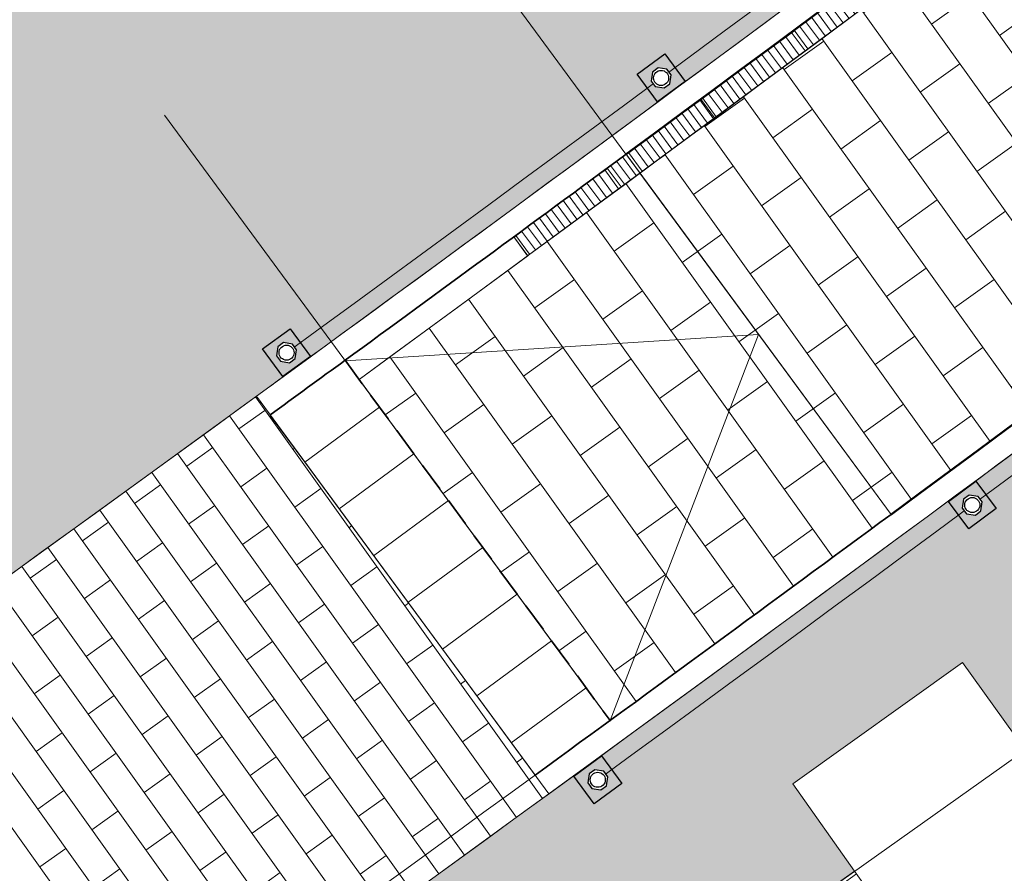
# Model space of a CAD drawing. Header units: metres. Extents: x 196674 to 197628, y 355499 to 356232.
# Tile 186 of 209: x 196774.99 to 196783.47, y 356129.02 to 356136.37. Entities that reach past the tile are written whole.
import ezdxf

# ---------------------------------------------------------------- set-up
doc = ezdxf.new("R2010")
doc.units = ezdxf.units.M
doc.set_wipeout_variables(frame=1)
doc.linetypes.add('DASHED2', pattern=[0.375, 0.25, -0.125])
doc.layers.get('0').update_dxf_attribs({"lineweight": 25})
for name, color, linetype, lineweight in [('N-WE-IE-MEUBILAIR_WEGMEUBILAIR_PAAL-S-50', 7, 'Continuous', 25), ('N-WE-VH-KANTOPSLUITING_ACHTERKANTBAND-G', 50, 'Continuous', 18), ('N-WE-VH-KANTOPSLUITING_ELEMENT_INRIT-G', 210, 'Continuous', 18), ('N-WE-VH-KANTOPSLUITING_ELEMENT_INRIT_VOORKANT_BLOKKEN-G', 210, 'DASHED2', 35), ('N-WE-VH-MATERIAALGRENS-G', 7, 'Continuous', 13), ('N-WE-VH-OPENVERHARDING_BETONSTRAATSTEEN_ZWART_WEISGRAU-SCHWARZ_230x160x100_MOLENSTRAAT-A', 252, 'Continuous', 0)]:
    doc.layers.add(name, color=color, linetype=linetype, lineweight=lineweight)
for name, color, linetype, lineweight, true_color in [('N-WE-KL-WATER-S-200', 7, 'Continuous', 25, 0x1e0ae6), ('N-WE-RI-GWA_GOOT_LIJNGOOT-S', 7, 'Continuous', 5, 0xff8000), ('N-WE-VH-KANTOPSLUITING_OPSLUITBAND_200X250-G', 7, 'Continuous', 50, 0x0029a5), ('N-WE-VH-KANTOPSLUITING_TROTTOIRBAND_180X200-G', 6, 'Continuous', 35, 0xff00ff), ('N-WE-VH-OPENVERHARDING_STRAATBAKSTEEN_DF_HALFSTEENS_ROOD-A', 7, 'Continuous', 0, 0x8e230b)]:
    doc.layers.add(name, color=color, linetype=linetype, lineweight=lineweight, true_color=true_color)
doc.layers.add('N-WE-VH-HULPLIJN-G', color=40, linetype='Continuous', lineweight=5, plot=False)
doc.layers.add('X-XX-AL-HULPLIJN-G', color=234, linetype='Continuous', lineweight=18, plot=False)
pattern_1 = [(215.57, (196789.0177439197, 356133.8977733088), (-0.4326770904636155, -0.8183950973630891), [0.276, -0.276]), (305.57, (196789.0177439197, 356133.8977733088), (0.2244999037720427, 0.1605484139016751), [])]

# ---------------------------------------------------------------- blocks, each defined once
blk = doc.blocks.new('Betonpaal')
blk.add_wipeout([(-0.029999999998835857, 0.0850000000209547), (0.029999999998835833, 0.0850000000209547), (0.0849999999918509, 0.03000000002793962), (0.0849999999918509, -0.029999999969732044), (0.029999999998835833, -0.08500000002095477), (-0.029999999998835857, -0.08500000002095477), (-0.08499999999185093, -0.029999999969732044), (-0.08499999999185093, 0.03000000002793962)])
at = {"flags": 128}
for points in [[(-0.1475000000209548, 0.1475000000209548), (0.1474999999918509, 0.1475000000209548), (0.1474999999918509, -0.1474999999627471), (-0.1475000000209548, -0.1474999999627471)], [(0.02999999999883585, 0.08500000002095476), (-0.02999999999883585, 0.08500000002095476), (-0.08499999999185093, 0.03000000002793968), (-0.08499999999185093, -0.02999999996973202), (-0.02999999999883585, -0.08500000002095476), (0.02999999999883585, -0.08500000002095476), (0.08499999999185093, -0.02999999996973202), (0.08499999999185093, 0.03000000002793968)]]:
    blk.add_lwpolyline(points, close=True, dxfattribs=at)
blk.add_circle((0, 0), 0.065)
blk = doc.blocks.new('*U89')
at = {"layer": 'N-WE-IE-MEUBILAIR_WEGMEUBILAIR_PAAL-S-50', "rotation": 0.007495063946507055}
blk.add_blockref('Betonpaal', (0, 0), dxfattribs=at)
blk = doc.blocks.new('*U90')
at = {"color": 0, "linetype": 'ByBlock', "lineweight": -2, "transparency": 16777216}
for p, rotation in [((196780.5112676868, 356135.8708574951), 36.41771495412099), ((196777.2856373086, 356133.5054262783), 36.08924296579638)]:
    blk.add_blockref('*U89', p, dxfattribs=dict(at, rotation=rotation))
blk = doc.blocks.new('*U93')
at = {"layer": 'N-WE-IE-MEUBILAIR_WEGMEUBILAIR_PAAL-S-50', "rotation": 0.00731569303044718}
blk.add_blockref('Betonpaal', (0, 0), dxfattribs=at)
blk = doc.blocks.new('*U94')
at = {"color": 0, "linetype": 'ByBlock', "lineweight": -2, "transparency": 16777216}
for p, rotation in [((196783.1914648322, 356132.193940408), 36.41558680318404), ((196779.9657904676, 356129.8285690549), 36.08924296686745)]:
    blk.add_blockref('*U93', p, dxfattribs=dict(at, rotation=rotation))
blk = doc.blocks.new('*U150')
at = {"layer": 'N-WE-VH-KANTOPSLUITING_ELEMENT_INRIT-G', "flags": 128}
blk.add_lwpolyline([(0, -0.7999999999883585), (0.5, -0.7999999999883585), (0.5, 0), (0, 0)], dxfattribs=at)
at = {"layer": 'N-WE-VH-KANTOPSLUITING_ELEMENT_INRIT-G', "ltscale": 0.2, "flags": 128}
for points in [[(1, 0), (1, -0.7999999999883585)], [(1.5, 0), (1.5, -0.7999999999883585)], [(2, 0), (2, -0.7999999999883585)], [(2.5, 0), (2.5, -0.7999999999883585)], [(3, 0), (3, -0.7999999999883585)], [(3.5, 0), (3.5, -0.7999999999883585)], [(0.5, -0.7999999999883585), (3.850075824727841, -0.7999999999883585)]]:
    blk.add_lwpolyline(points, dxfattribs=at)
at = {"layer": 'N-WE-VH-KANTOPSLUITING_ELEMENT_INRIT_VOORKANT_BLOKKEN-G', "flags": 128}
blk.add_lwpolyline([(0, 0), (3.850075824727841, 0)], dxfattribs=at)
blk = doc.blocks.new('Lijngoot 1000')
blk.add_wipeout([(0, 6.661338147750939e-16), (1.0000000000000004, 5.820810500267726e-11), (1.000000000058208, -0.1999999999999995), (5.820771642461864e-11, -0.1999999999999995)])
h = blk.add_hatch()
h.set_pattern_fill('ANSI31', color=256, scale=0.02, angle=45)
h.set_pattern_definition([(90, (2.91038304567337e-11, -0.1000000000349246), (-0.0635, 0), [])])
h.paths.add_polyline_path([(0, 0), (1, 5.820766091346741e-11), (1.000000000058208, -0.2), (5.820777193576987e-11, -0.2)])
at = {"flags": 128}
blk.add_lwpolyline([(0, 0), (1, 5.820766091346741e-11), (1.000000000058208, -0.2), (5.820777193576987e-11, -0.2)], close=True, dxfattribs=at)
blk = doc.blocks.new('*U166')
at = {"layer": 'N-WE-RI-GWA_GOOT_LIJNGOOT-S', "rotation": 0.03548835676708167}
blk.add_blockref('Lijngoot 1000', (0, 0), dxfattribs=at)
blk = doc.blocks.new('*U167')
at = {"layer": 'N-WE-KL-WATER-S-200', "color": 0, "linetype": 'ByBlock', "lineweight": -2, "transparency": 16777216, "rotation": 36.3493316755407}
blk.add_blockref('*U166', (196780.048302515, 356135.094987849), dxfattribs=at)
at = {"layer": 'N-WE-KL-WATER-S-200', "color": 0, "linetype": 'ByBlock', "lineweight": -2, "transparency": 16777216, "rotation": 36.43140850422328}
blk.add_blockref('*U166', (196780.8532959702, 356135.6882713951), dxfattribs=at)
at = {"layer": 'N-WE-KL-WATER-S-200', "color": 0, "linetype": 'ByBlock', "lineweight": -2, "transparency": 16777216, "rotation": 36.51348532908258}
blk.add_blockref('*U166', (196781.6574387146, 356136.2827074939), dxfattribs=at)

msp = doc.modelspace()

# ---------------------------------------------------------------- hatches: boundary and pattern name
at = {"layer": 'N-WE-VH-OPENVERHARDING_BETONSTRAATSTEEN_ZWART_WEISGRAU-SCHWARZ_230x160x100_MOLENSTRAAT-A'}
h = msp.add_hatch(dxfattribs=at)
h.set_pattern_fill('AVH-BSS_KEIFORMAAT_HALFST', color=256, scale=4, angle=215.57, pattern_type=2)
h.set_pattern_definition([(215.57, (196793.0956163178, 356392.0304392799), (-0.09731748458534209, -0.5859430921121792), [0.42, -0.42]), (305.57, (196793.0956163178, 356392.0304392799), (0.3416302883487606, 0.2443128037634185), [])])
edge = h.paths.add_edge_path()
edge.add_line((196812.9287444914, 356153.545989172), (196816.8662164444, 356155.6179241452))
edge.add_arc((196820.5915921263, 356148.5382838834), 7.999983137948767, 105.5681667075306, 117.7537823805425, ccw=False)
edge.add_line((196818.444519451, 356156.2447622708), (196816.992735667, 356159.6733941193))
edge.add_line((196816.992735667, 356159.6733941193), (196816.8675227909, 356159.9691054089))
edge.add_line((196816.8675227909, 356159.9691054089), (196816.3973854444, 356159.7213427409))
edge.add_line((196816.3973854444, 356159.7213427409), (196816.4901873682, 356159.5452482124))
edge.add_line((196816.4901873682, 356159.5452482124), (196811.3552134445, 356156.848272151))
edge.add_arc((196858.477441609, 356066.9977437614), 101.4574878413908, 117.6748227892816, 128.0100181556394)
edge.add_arc((196356.6812788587, 356709.8712389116), 714.0704131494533, 306.1498087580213, 307.968754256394, ccw=False)
edge.add_line((196777.9103743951, 356133.2755365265), (196780.0722519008, 356130.3394702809))
edge.add_arc((196366.2941227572, 356697.337147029), 701.9249999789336, 306.1208618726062, 307.979671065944)
edge.add_arc((196858.5995986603, 356066.7538312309), 98.07499987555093, 117.7537694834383, 127.9796710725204, ccw=False)
at = {"layer": 'N-WE-VH-OPENVERHARDING_STRAATBAKSTEEN_DF_HALFSTEENS_ROOD-A'}
h = msp.add_hatch(dxfattribs=at)
h.set_pattern_fill('AVH-BSS_DIKFORMAAT_HALFST', color=256, scale=4, angle=215.57, pattern_type=2)
h.set_pattern_definition([(215.57, (196790.4262236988, 356144.8961409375), (-0.4326770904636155, -0.8183950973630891), [0.276, -0.276]), (305.57, (196790.4262236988, 356144.8961409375), (0.2244999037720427, 0.1605484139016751), [])])
edge = h.paths.add_edge_path()
edge.add_arc((196858.5999346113, 356066.75402385), 102.1249999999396, 117.75376948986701, 127.97967106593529, ccw=False)
edge.add_line((196811.0431057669, 356157.1302577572), (196816.7896006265, 356160.1541176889))
edge.add_line((196816.7896006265, 356160.1541176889), (196815.8694818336, 356162.3271331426))
edge.add_line((196815.8694818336, 356162.3271331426), (196815.5156674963, 356162.2119255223))
edge.add_line((196815.5156674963, 356162.2119255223), (196815.414312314, 356162.537663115))
edge.add_line((196815.414312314, 356162.537663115), (196815.3377053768, 356162.5100631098))
edge.add_line((196815.3377053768, 356162.5100631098), (196815.3780195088, 356162.3761146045))
edge.add_line((196815.3780195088, 356162.3761146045), (196814.0976350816, 356161.870671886))
edge.add_line((196814.0976350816, 356161.870671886), (196814.0360465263, 356162.0657423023))
edge.add_line((196814.0360465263, 356162.0657423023), (196813.1577946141, 356161.7534897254))
edge.add_line((196813.1577946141, 356161.7534897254), (196813.1905251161, 356161.5230950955))
edge.add_line((196813.1905251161, 356161.5230950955), (196811.9369931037, 356161.1099704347))
edge.add_line((196811.9369931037, 356161.1099704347), (196811.8801426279, 356161.2981220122))
edge.add_line((196811.8801426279, 356161.2981220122), (196811.6384724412, 356161.217071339))
edge.add_line((196811.6384724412, 356161.217071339), (196810.6835088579, 356160.8715228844))
edge.add_line((196810.6835088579, 356160.8715228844), (196806.2968111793, 356159.3024254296))
edge.add_line((196806.2968111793, 356159.3024254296), (196802.85663606, 356156.8584873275))
edge.add_line((196802.85663606, 356156.8584873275), (196803.9570108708, 356155.3095601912))
edge.add_line((196803.9570108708, 356155.3095601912), (196802.9193345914, 356154.5723835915))
edge.add_line((196802.9193345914, 356154.5723835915), (196801.8189597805, 356156.1213107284))
edge.add_line((196801.8189597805, 356156.1213107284), (196799.4750611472, 356154.4561794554))
edge.add_line((196799.4750611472, 356154.4561794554), (196799.4006466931, 356154.4030704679))
edge.add_line((196799.4006466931, 356154.4030704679), (196800.4090656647, 356152.9835836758))
edge.add_line((196800.4090656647, 356152.9835836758), (196800.5393428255, 356152.791315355))
edge.add_line((196800.5393428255, 356152.791315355), (196794.3716275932, 356148.4088483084))
edge.add_line((196794.3716275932, 356148.4088483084), (196794.2234455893, 356148.5988852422))
edge.add_line((196794.2234455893, 356148.5988852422), (196794.6747048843, 356148.8993689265))
edge.add_line((196794.6747048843, 356148.8993689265), (196793.6723409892, 356150.3272832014))
edge.add_line((196793.6723409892, 356150.3272832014), (196792.3497349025, 356149.388754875))
edge.add_line((196792.3497349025, 356149.388754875), (196790.219280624, 356147.8765428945))
edge.add_line((196790.219280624, 356147.8765428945), (196791.3190337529, 356146.3271742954))
edge.add_line((196791.3190337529, 356146.3271742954), (196790.2505834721, 356145.5687804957))
edge.add_line((196790.2505834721, 356145.5687804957), (196789.1508303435, 356147.1181490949))
edge.add_line((196789.1508303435, 356147.1181490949), (196785.9868025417, 356144.8722990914))
edge.add_line((196785.9868025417, 356144.8722990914), (196787.0865556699, 356143.322930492))
edge.add_line((196787.0865556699, 356143.322930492), (196786.0467490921, 356142.584868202))
edge.add_line((196786.0467490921, 356142.584868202), (196784.9484185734, 356144.1322325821))
edge.add_line((196784.9484185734, 356144.1322325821), (196781.7674154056, 356141.8773473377))
edge.add_line((196781.7674154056, 356141.8773473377), (196782.8671155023, 356140.3280534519))
edge.add_line((196782.8671155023, 356140.3280534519), (196781.831304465, 356139.591398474))
edge.add_line((196781.831304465, 356139.591398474), (196780.7297249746, 356141.140331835))
edge.add_line((196780.7297249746, 356141.140331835), (196777.5515819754, 356138.8796873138))
edge.add_line((196777.5515819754, 356138.8796873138), (196778.6508778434, 356137.3299942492))
edge.add_line((196778.6508778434, 356137.3299942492), (196777.6164081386, 356136.596179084))
edge.add_line((196777.6164081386, 356136.596179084), (196776.5171122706, 356138.1458721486))
edge.add_line((196776.5171122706, 356138.1458721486), (196774.1471756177, 356136.4620852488))
edge.add_line((196774.1471756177, 356136.4620852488), (196764.6572064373, 356129.7431866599))
edge.add_line((196764.6572064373, 356129.7431866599), (196764.062846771, 356129.3627139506))
edge.add_line((196764.062846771, 356129.3627139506), (196765.6358015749, 356127.1402017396))
edge.add_line((196765.6358015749, 356127.1402017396), (196773.9277354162, 356133.0087126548))
edge.add_line((196773.9277354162, 356133.0087126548), (196774.1173527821, 356132.750697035))
edge.add_line((196774.1173527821, 356132.750697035), (196767.1735963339, 356127.8211640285))
edge.add_line((196767.1735963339, 356127.8211640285), (196765.4864257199, 356126.6234026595))
edge.add_line((196765.4864257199, 356126.6234026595), (196766.3150467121, 356125.4867957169))
edge.add_arc((196366.294458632, 356697.3373397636), 697.874999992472, 304.9735378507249, 307.979671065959)
h = msp.add_hatch(dxfattribs=at)
h.set_pattern_fill('AVH-BSS_DIKFORMAAT_HALFST', color=256, scale=4, angle=215.57, pattern_type=2)
h.set_pattern_definition(pattern_1)
edge = h.paths.add_edge_path()
edge.add_line((196789.0177439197, 356133.8977733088), (196788.5930925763, 356134.4894693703))
edge.add_line((196788.5930925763, 356134.4894693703), (196797.1664099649, 356140.7204919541))
edge.add_line((196797.1664099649, 356140.7204919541), (196807.0749517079, 356147.7590037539))
edge.add_line((196807.0749517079, 356147.7590037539), (196813.7764382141, 356150.7597590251))
edge.add_line((196813.7764382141, 356150.7597590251), (196813.7078293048, 356150.9845116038))
edge.add_line((196813.7078293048, 356150.9845116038), (196815.7296891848, 356151.8921634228))
edge.add_line((196815.7296891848, 356151.8921634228), (196815.8195648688, 356151.6792093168))
edge.add_line((196815.8195648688, 356151.6792093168), (196816.2855491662, 356151.8882656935))
edge.add_line((196816.2855491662, 356151.8882656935), (196816.1652459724, 356152.1631013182))
edge.add_line((196816.1652459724, 356152.1631013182), (196816.8346109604, 356152.4488588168))
edge.add_line((196816.8346109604, 356152.4488588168), (196816.9534374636, 356152.1733927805))
edge.add_line((196816.9534374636, 356152.1733927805), (196819.6679262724, 356153.3564670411))
edge.add_line((196819.6679262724, 356153.3564670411), (196818.5235140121, 356156.059189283))
edge.add_arc((196820.5595922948, 356148.6352585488), 7.698075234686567, 105.3367615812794, 117.3048881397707)
edge.add_line((196817.0282899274, 356155.4755996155), (196813.0221586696, 356153.3691609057))
edge.add_arc((196858.599741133, 356066.7543234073), 97.87464481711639, 117.7537881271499, 127.9796733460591)
edge.add_arc((196366.2944586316, 356697.3373397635), 702.124999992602, 304.9803159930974, 307.97967334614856, ccw=False)
edge.add_line((196768.8191980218, 356122.051889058), (196770.0166493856, 356120.4093630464))
edge.add_line((196770.0166493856, 356120.4093630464), (196772.3454490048, 356122.062520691))
edge.add_line((196772.3454490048, 356122.062520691), (196771.8326904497, 356122.8095734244))
edge.add_line((196771.8326904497, 356122.8095734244), (196773.2963276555, 356123.8441068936))
edge.add_line((196773.2963276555, 356123.8441068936), (196773.82748299, 356123.114580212))
edge.add_line((196773.82748299, 356123.114580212), (196775.6365815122, 356124.3988148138))
edge.add_line((196775.6365815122, 356124.3988148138), (196775.1124180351, 356125.1223072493))
edge.add_line((196775.1124180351, 356125.1223072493), (196776.6014041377, 356126.1791428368))
edge.add_line((196776.6014041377, 356126.1791428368), (196777.1104573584, 356125.4450830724))
edge.add_line((196777.1104573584, 356125.4450830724), (196778.9228314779, 356126.7316429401))
edge.add_line((196778.9228314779, 356126.7316429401), (196778.3841761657, 356127.4900826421))
edge.add_line((196778.3841761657, 356127.4900826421), (196779.8682824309, 356128.5292333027))
edge.add_line((196779.8682824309, 356128.5292333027), (196780.398925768, 356127.7794860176))
edge.add_line((196780.398925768, 356127.7794860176), (196782.1779996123, 356129.042406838))
edge.add_line((196782.1779996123, 356129.042406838), (196781.6458563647, 356129.7932050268))
edge.add_line((196781.6458563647, 356129.7932050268), (196783.1082266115, 356130.8379794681))
edge.add_line((196783.1082266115, 356130.8379794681), (196783.6467189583, 356130.0850146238))
edge.add_line((196783.6467189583, 356130.0850146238), (196785.455409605, 356131.3689596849))
edge.add_line((196785.455409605, 356131.3689596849), (196784.9180801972, 356132.1278648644))
edge.add_line((196784.9180801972, 356132.1278648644), (196786.3740277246, 356133.1633553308))
edge.add_line((196786.3740277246, 356133.1633553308), (196786.9228304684, 356132.4106457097))
edge.add_line((196786.9228304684, 356132.4106457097), (196789.0177439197, 356133.8977733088))
h = msp.add_hatch(dxfattribs=at)
h.set_pattern_fill('AVH-BSS_DIKFORMAAT_HALFST', color=256, scale=4, angle=215.57, pattern_type=2)
h.set_pattern_definition(pattern_1)
h.paths.add_polyline_path([(196790.3894581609, 356131.9864690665), (196789.0177439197, 356133.8977733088), (196786.9228304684, 356132.4106457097), (196787.4184900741, 356131.7308244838), (196785.9682066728, 356130.6447031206), (196785.455409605, 356131.3689596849), (196783.6467189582, 356130.0850146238), (196784.1556463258, 356129.3733899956), (196782.6811381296, 356128.3325312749), (196782.1779996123, 356129.042406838), (196780.398925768, 356127.7794860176), (196780.8977830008, 356127.0746493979), (196779.4242710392, 356126.0256039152), (196778.9228314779, 356126.7316429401), (196777.1104573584, 356125.4450830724), (196777.6224400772, 356124.7067989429), (196776.168042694, 356123.6652495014), (196775.6365815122, 356124.3988148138), (196773.82748299, 356123.114580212), (196774.3332122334, 356122.4199755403), (196772.85820756, 356121.3154679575), (196772.3454490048, 356122.062520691), (196770.0166493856, 356120.4093630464), (196771.5059106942, 356118.3665657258), (196775.8932325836, 356120.0236277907), (196783.1405765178, 356126.0160037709)])
h = msp.add_hatch(dxfattribs=at)
h.set_pattern_fill('AVH-BSS_DIKFORMAAT_HALFST', color=256, scale=4, angle=215.57, pattern_type=2)
h.set_pattern_definition(pattern_1)
edge = h.paths.add_edge_path()
edge.add_line((196779.5446371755, 356129.707349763), (196777.0255559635, 356133.1303907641))
edge.add_arc((196366.2944586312, 356697.3373397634), 697.8749999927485, 304.97353785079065, 306.053850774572, ccw=False)
edge.add_line((196766.3150467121, 356125.4867957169), (196767.7295046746, 356123.5466050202))
edge.add_line((196767.7295046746, 356123.5466050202), (196768.8191980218, 356122.051889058))
edge.add_arc((196366.2944586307, 356697.3373397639), 702.124999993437, 304.9803159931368, 306.0556437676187)

# ---------------------------------------------------------------- linework, layer by layer
at = {"layer": 'N-WE-VH-HULPLIJN-G', "flags": 128}
for points in [[(196789.3989622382, 356134.1683908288), (196769.9900405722, 356120.3904741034)], [(196771.5059106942, 356118.3665657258), (196775.8932325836, 356120.0236277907), (196783.1405765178, 356126.0160037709), (196790.3894581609, 356131.9864690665), (196789.0177439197, 356133.8977733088), (196786.9228304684, 356132.4106457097), (196787.4184900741, 356131.7308244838), (196785.9682066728, 356130.6447031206), (196785.455409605, 356131.3689596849), (196783.6467189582, 356130.0850146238), (196784.1556463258, 356129.3733899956), (196782.6811381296, 356128.3325312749), (196782.1779996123, 356129.042406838), (196780.398925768, 356127.7794860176), (196780.8977830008, 356127.0746493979), (196779.4242710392, 356126.0256039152), (196778.9228314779, 356126.7316429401), (196777.1104573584, 356125.4450830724), (196777.6224400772, 356124.7067989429), (196776.168042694, 356123.6652495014), (196775.6365815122, 356124.3988148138), (196773.82748299, 356123.114580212)], [(196777.0255559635, 356133.1303907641), (196779.4284130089, 356129.8652803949)]]:
    msp.add_lwpolyline(points, dxfattribs=at)
msp.add_lwpolyline([(196779.5446371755, 356129.707349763), (196777.0255559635, 356133.1303907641, -0.004713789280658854), (196766.3150467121, 356125.4867957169), (196767.7295046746, 356123.5466050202), (196768.8191980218, 356122.051889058, 0.004692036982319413)], format="xyb", close=True, dxfattribs=at)
at = {"layer": 'N-WE-VH-KANTOPSLUITING_ACHTERKANTBAND-G', "flags": 128}
msp.add_lwpolyline([(196777.5415296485, 356133.5063702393, -0.0002287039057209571), (196777.0255562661, 356133.1303909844, -0.0002287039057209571)], format="xyb", dxfattribs=at)
at = {"layer": 'N-WE-VH-KANTOPSLUITING_TROTTOIRBAND_180X200-G', "ltscale": 0.2, "flags": 128}
msp.add_lwpolyline([(196782.4921344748, 356132.1133131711, -0.001353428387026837), (196779.42609132, 356129.8684334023)], format="xyb", dxfattribs=at)

# ---------------------------------------------------------------- next in the draw order: block references
at = {"layer": 'N-WE-RI-GWA_GOOT_LIJNGOOT-S', "rotation": 36.38482003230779}
msp.add_blockref('Lijngoot 1000', (196779.2432515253, 356134.5016639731), dxfattribs=at)

# ---------------------------------------------------------------- next in the draw order: block references
at = {"layer": 'N-WE-KL-WATER-S-200'}
msp.add_blockref('*U167', (-0.0003358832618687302, -0.0001927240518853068), dxfattribs=at)

# ---------------------------------------------------------------- next in the draw order: linework, layer by layer
at = {"layer": 'N-WE-VH-HULPLIJN-G', "flags": 128}
for points in [[(196816.9549405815, 356160.9274174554), (196816.6648292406, 356160.7765390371), (196813.1229523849, 356158.9345125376, 0.0891559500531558), (196810.9732548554, 356157.2630013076, 0.04464854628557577), (196795.6617564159, 356147.3701596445, -0.00824873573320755), (196777.2856373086, 356133.5054262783, -0.009323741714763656)], [(196766.3150467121, 356125.4867957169, 0.01311748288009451), (196795.7540636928, 356147.2519252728, -0.04464854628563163), (196811.0431057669, 356157.1302577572)], [(196841.9064225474, 356115.8676421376), (196840.9637797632, 356117.985961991, -0.01358580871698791), (196838.8904860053, 356123.0081553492), (196828.0667946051, 356151.3891560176, 0.4498288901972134), (196816.8665523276, 356155.6181168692), (196812.9290803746, 356153.546181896, 0.04464854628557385), (196798.2463601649, 356144.0595972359, -0.01308928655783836), (196768.7013557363, 356122.2135315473, -0.01308928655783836)], [(196813.0221586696, 356153.3691609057, 0.04464847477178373), (196798.3694585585, 356143.901968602, -0.01308791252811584), (196768.8191980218, 356122.051889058)], [(196812.0979907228, 356152.7060160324, 0.04176099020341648), (196798.4617438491, 356143.7837170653, -0.008248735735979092), (196779.9657904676, 356129.8285690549)]]:
    msp.add_lwpolyline(points, format="xyb", dxfattribs=at)
msp.add_lwpolyline([(196812.9287444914, 356153.545989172), (196816.8662164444, 356155.6179241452, -0.05321993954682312), (196818.444519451, 356156.2447622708), (196816.992735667, 356159.6733941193), (196816.8675227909, 356159.9691054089), (196816.3973854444, 356159.7213427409), (196816.4901873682, 356159.5452482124), (196811.3552134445, 356156.848272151, 0.04512639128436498), (196795.9999967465, 356146.9364122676, -0.007936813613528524), (196777.9103743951, 356133.2755365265), (196780.0722519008, 356130.3394702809, 0.008110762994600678), (196798.2460242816, 356144.0594045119, -0.04464854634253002)], format="xyb", close=True, dxfattribs=at)
msp.add_lwpolyline([(196773.82748299, 356123.114580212), (196775.6365815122, 356124.3988148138), (196775.1124180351, 356125.1223072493), (196776.6014041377, 356126.1791428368), (196777.1104573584, 356125.4450830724), (196778.9228314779, 356126.7316429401), (196778.3841761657, 356127.4900826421), (196779.8682824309, 356128.5292333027), (196780.398925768, 356127.7794860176), (196782.1779996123, 356129.042406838), (196781.6458563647, 356129.7932050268), (196783.1082266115, 356130.8379794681), (196783.6467189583, 356130.0850146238), (196785.455409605, 356131.3689596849), (196784.9180801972, 356132.1278648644), (196786.3740277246, 356133.1633553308), (196786.9228304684, 356132.4106457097), (196789.0177439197, 356133.8977733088), (196788.5930925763, 356134.4894693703), (196797.1664099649, 356140.7204919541), (196807.0749517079, 356147.7590037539)], dxfattribs=at)
at = {"layer": 'N-WE-VH-KANTOPSLUITING_ACHTERKANTBAND-G', "flags": 128}
for points in [[(196816.7896006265, 356160.1541176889), (196811.0431057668, 356157.1302577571, 0.04464854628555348), (196795.7540636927, 356147.2519252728, -0.008403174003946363), (196777.0255559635, 356133.1303907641, -0.008403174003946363)], [(196818.498406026, 356156.0522575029, 0.0514201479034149), (196817.0282899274, 356155.4755996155), (196813.0221586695, 356153.3691609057, 0.04464854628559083), (196798.3694365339, 356143.901951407, -0.008395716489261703), (196779.5438052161, 356129.7067440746, -0.008395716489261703)]]:
    msp.add_lwpolyline(points, format="xyb", dxfattribs=at)
at = {"layer": 'N-WE-VH-KANTOPSLUITING_OPSLUITBAND_200X250-G', "flags": 128}
for points in [[(196816.8678586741, 356159.9692981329), (196811.1362403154, 356156.9532663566, 0.04464854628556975), (196795.8771400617, 356147.0942794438, -0.007042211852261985), (196780.2093165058, 356135.2135135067, -0.007042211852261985)], [(196818.4448553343, 356156.2449549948, 0.05321982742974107), (196816.8665523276, 356155.6181168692), (196812.9290803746, 356153.546181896, 0.04464854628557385), (196798.2463601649, 356144.0595972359, -0.007042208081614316), (196782.4921344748, 356132.1133131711, -0.007042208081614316)]]:
    msp.add_lwpolyline(points, format="xyb", dxfattribs=at)
at = {"layer": 'N-WE-VH-KANTOPSLUITING_TROTTOIRBAND_180X200-G', "ltscale": 0.2, "flags": 128}
msp.add_lwpolyline([(196780.2093165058, 356135.2135135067, -0.001074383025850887), (196777.789757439, 356133.439898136, 0.000266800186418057), (196777.1430466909, 356132.9689978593)], format="xyb", dxfattribs=at)

# ---------------------------------------------------------------- next in the draw order: block references
msp.add_blockref('*U90', (0, 0))

# ---------------------------------------------------------------- next in the draw order: linework, layer by layer
at = {"layer": 'N-WE-VH-MATERIAALGRENS-G', "flags": 128}
msp.add_lwpolyline([(196777.9107103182, 356133.2757291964), (196779.3623115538, 356134.3400852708), (196779.2432515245, 356134.5016639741)], dxfattribs=at)

# ---------------------------------------------------------------- next in the draw order: block references
msp.add_blockref('*U94', (0, 0))

# ---------------------------------------------------------------- next in the draw order: linework, layer by layer
at = {"layer": 'N-WE-VH-HULPLIJN-G', "flags": 128}
for points in [[(196778.6508778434, 356137.3299942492), (196782.4921344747, 356132.1133131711)], [(196776.2351324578, 356135.5511816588), (196780.0763890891, 356130.3345005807)]]:
    msp.add_lwpolyline(points, dxfattribs=at)
at = {"layer": 'N-WE-VH-MATERIAALGRENS-G', "flags": 128}
for points in [[(196780.2093134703, 356135.2135112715), (196782.4921344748, 356132.1133131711)], [(196777.7920691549, 356133.4367394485), (196781.3507239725, 356133.6634122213), (196780.0725877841, 356130.339663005)]]:
    msp.add_lwpolyline(points, dxfattribs=at)
at = {"layer": 'X-XX-AL-HULPLIJN-G', "flags": 128}
msp.add_lwpolyline([(196816.8678586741, 356159.9692981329), (196811.1362403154, 356156.9532663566, 0.04464854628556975), (196795.8771400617, 356147.0942794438, -0.007042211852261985), (196780.2093165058, 356135.2135135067, -7.16021137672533e-05), (196780.048302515, 356135.094987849, -7.16021137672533e-05)], format="xyb", dxfattribs=at)

# ---------------------------------------------------------------- next in the draw order: block references
at = {"rotation": 306.3657425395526}
msp.add_blockref('*U150', (196777.789757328, 356133.4398980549), dxfattribs=at)

doc.saveas('drawing.dxf')
